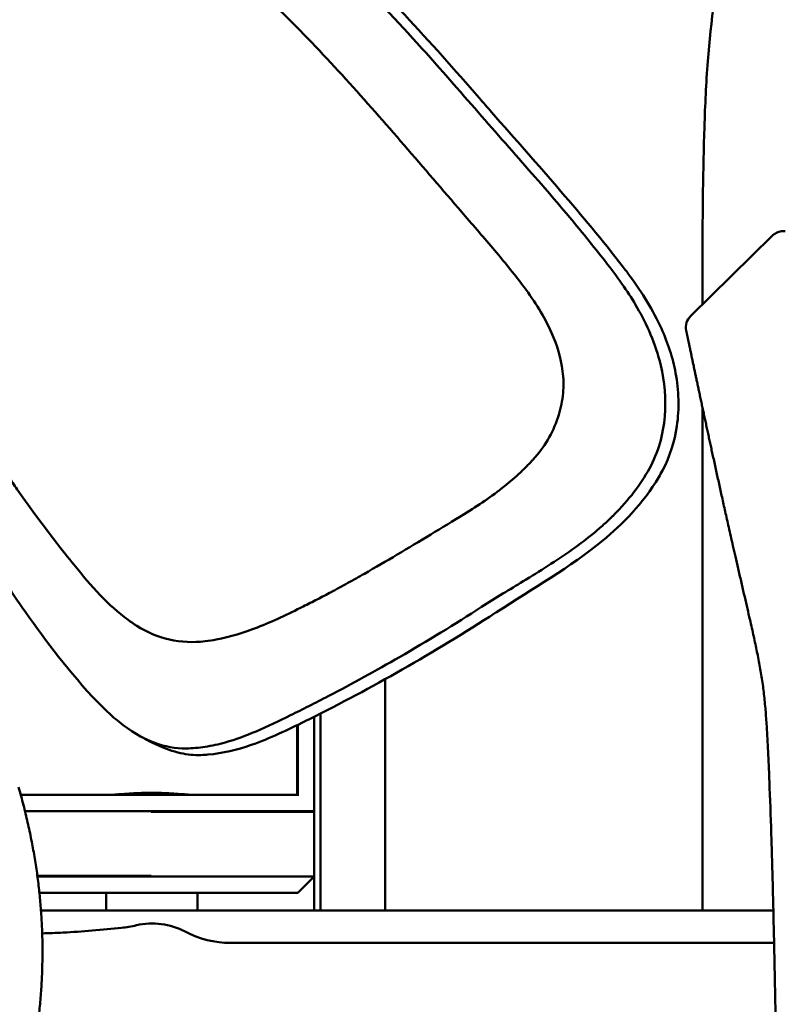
# Model space of a CAD drawing. Header units: millimetres. Extents: x 0 to 4878, y -120 to 1682.
# Tile 250 of 256: x 1273 to 1297, y 1335 to 1365. Entities that reach past the tile are written whole.
import ezdxf

# ---------------------------------------------------------------- set-up
doc = ezdxf.new("R2010")
doc.units = ezdxf.units.MM
doc.header["$LTSCALE"] = 2
doc.layers.add('Sichtbar (ISO)', color=7, linetype='Continuous', lineweight=50)

msp = doc.modelspace()

# ---------------------------------------------------------------- linework, layer by layer
at = {"layer": 'Sichtbar (ISO)'}
for p, q in [((1296.1656, 1358.6001), (1293.6467, 1356.1251)), ((1294.012, 1358.0016), (1294.012, 1356.4841)), ((1293.5091, 1355.6593), (1293.5076, 1355.6668)), ((1294.012, 1354.5462), (1294.012, 1354.5462)), ((1294.012, 1353.2763), (1294.012, 1337.7389)), ((1284.212, 1337.7389), (1284.212, 1344.894)), ((1282.012, 1340.7886), (1282.012, 1343.7309)), ((1282.212, 1343.8314), (1282.212, 1337.7389)), ((1281.487, 1341.3136), (1281.487, 1343.4716)), ((1281.512, 1341.2886), (1281.512, 1343.4838)), ((1272.9512, 1341.3136), (1281.487, 1341.3136)), ((1273.0804, 1340.8136), (1281.987, 1340.8136)), ((1276.9752, 1340.7886), (1282.012, 1340.7886)), ((1282.012, 1338.7886), (1282.012, 1340.7886)), ((1276.9752, 1338.8136), (1273.4633, 1338.8136)), ((1282.012, 1338.7886), (1273.4667, 1338.7886)), ((1281.512, 1338.2886), (1282.012, 1338.7886)), ((1282.012, 1338.7886), (1282.012, 1337.7389)), ((1281.512, 1338.2886), (1273.5265, 1338.2886)), ((1275.587, 1337.7389), (1275.587, 1338.2886)), ((1278.412, 1338.2886), (1278.412, 1337.7389)), ((1273.5755, 1337.7389), (1276.062, 1337.7389)), ((1296.1989, 1337.7389), (1276.062, 1337.7389)), ((1296.2219, 1336.7389), (1279.4307, 1336.7389))]:
    msp.add_line(p, q, dxfattribs=at)
for centre, radius, start, end in [((1293.9971, 1355.7685), 0.5, 134.49592, 191.73554), ((1277.012, 1345.4886), 7.2, 22.25808, 22.25938), ((1275.6189, 1341.1797), 4, 276.35945, 283.03799), ((1277.012, 1335.1639), 2.175, 62.13582, 103.03799), ((1279.4307, 1339.7389), 3, 242.13582, 270)]:
    msp.add_arc(centre, radius, start, end, dxfattribs=at)
msp.add_ellipse((1287.8393, 1353.889), major_axis=(-3.923, -4.1382), ratio=0.9714706, start_param=1.8047241, end_param=1.8445803, dxfattribs=at)
for points, knots in [([(1294.012, 1358.0016), (1294.012, 1359.3206), (1294.0243, 1360.64), (1294.0683, 1361.958), (1294.091, 1362.6378), (1294.1221, 1363.3173), (1294.1735, 1363.9958), (1294.2672, 1365.2343), (1294.4283, 1366.4699), (1294.7234, 1367.6764), (1294.8817, 1368.3235), (1295.0784, 1368.9622), (1295.3136, 1369.5856), (1295.7593, 1370.7669), (1296.343, 1371.8931), (1296.9942, 1372.9763), (1297.351, 1373.57), (1297.7282, 1374.1508), (1298.1171, 1374.7238), (1298.5318, 1375.335), (1298.9598, 1375.9373), (1299.3953, 1376.5341), (1299.895, 1377.2189), (1300.4044, 1377.8963), (1300.9153, 1378.5727), (1303.0475, 1381.3957), (1305.2045, 1384.1997), (1307.3548, 1387.0093), (1308.4686, 1388.4648), (1309.5807, 1389.9218), (1310.6878, 1391.382), (1311.0468, 1391.8555), (1311.4053, 1392.3293), (1311.7613, 1392.8054), (1312.0283, 1393.1625), (1312.2939, 1393.5209), (1312.5566, 1393.8812), (1312.9675, 1394.445), (1313.3712, 1395.0133), (1313.7601, 1395.5923), (1314.4495, 1396.6186), (1315.0926, 1397.6786), (1315.6195, 1398.7959), (1315.8674, 1399.3214), (1316.0895, 1399.8596), (1316.2804, 1400.4083), (1316.3925, 1400.7308), (1316.4939, 1401.0569), (1316.5847, 1401.386), (1316.7489, 1401.9811), (1316.8787, 1402.5856), (1316.9832, 1403.1942), (1317.0954, 1403.8483), (1317.1784, 1404.5069), (1317.2428, 1405.1674), (1317.312, 1405.8782), (1317.3596, 1406.5911), (1317.3941, 1407.3045), (1317.4318, 1408.0855), (1317.4539, 1408.8671), (1317.4708, 1409.6488), (1317.498, 1410.91), (1317.512, 1412.1714), (1317.512, 1413.4329)], [0, 0, 0, 0, 0.0635995, 0.0635995, 0.0635995, 0.0964043, 0.0964043, 0.0964043, 0.1562837, 0.1562837, 0.1562837, 0.1883996, 0.1883996, 0.1883996, 0.249265, 0.249265, 0.249265, 0.2826229, 0.2826229, 0.2826229, 0.3181967, 0.3181967, 0.3181967, 0.3590107, 0.3590107, 0.3590107, 0.5293564, 0.5293564, 0.5293564, 0.6176027, 0.6176027, 0.6176027, 0.6462194, 0.6462194, 0.6462194, 0.6676879, 0.6676879, 0.6676879, 0.7012806, 0.7012806, 0.7012806, 0.7608135, 0.7608135, 0.7608135, 0.7888142, 0.7888142, 0.7888142, 0.8052717, 0.8052717, 0.8052717, 0.8350382, 0.8350382, 0.8350382, 0.8670329, 0.8670329, 0.8670329, 0.9014725, 0.9014725, 0.9014725, 0.9391743, 0.9391743, 0.9391743, 1, 1, 1, 1]), ([(1276.5041, 1371.8437), (1277.9662, 1371.1717), (1279.3244, 1370.2119), (1281.1328, 1368.6513), (1281.574, 1368.2469), (1283.7864, 1366.1478), (1285.2909, 1364.4779), (1286.6604, 1362.8998)], [-1.2355886, -1.2355886, -1.2355886, -1.2355886, -0.7795185, -0.7795185, -0.6280428, -0.6280428, -0.0000353, -0.0000353, -0.0000353, -0.0000353]), ([(1276.9505, 1371.8331), (1277.9906, 1371.3509), (1278.9543, 1370.7343), (1280.768, 1369.3584), (1281.6168, 1368.6034), (1283.2507, 1367.0512), (1284.0387, 1366.2517), (1285.5953, 1364.5882), (1286.3599, 1363.7269), (1287.11, 1362.8624)], [0.000058, 0.000058, 0.000058, 0.000058, 0.3450239, 0.3450239, 0.6848304, 0.6848304, 1.0235022, 1.0235022, 1.3680409, 1.3680409, 1.3680409, 1.3680409]), ([(1279.1946, 1367.171), (1279.2001, 1367.1663), (1279.2057, 1367.1617), (1279.2168, 1367.1524), (1279.2223, 1367.1478), (1279.2389, 1367.1339), (1279.2499, 1367.1246), (1279.283, 1367.0967), (1279.305, 1367.0781), (1279.3706, 1367.0224), (1279.4142, 1366.9852), (1279.5441, 1366.8734), (1279.63, 1366.7985), (1279.8856, 1366.5728), (1280.0567, 1366.4181), (1280.5577, 1365.9561), (1280.8869, 1365.6399), (1281.8666, 1364.6652), (1282.5005, 1363.9864), (1283.7131, 1362.645), (1284.3147, 1361.9557), (1285.5147, 1360.5664), (1286.0932, 1359.8882), (1286.6835, 1359.2039)], [-1.0701699, -1.0701699, -1.0701699, -1.0701699, -1.0681343, -1.0681343, -1.0660987, -1.0660987, -1.0620324, -1.0620324, -1.0539185, -1.0539185, -1.0377565, -1.0377565, -1.0056213, -1.0056213, -0.9416178, -0.9416178, -0.8106801, -0.8106801, -0.5458311, -0.5458311, -0.2759974, -0.2759974, -0.000005, -0.000005, -0.000005, -0.000005]), ([(1286.6604, 1362.8998), (1286.939, 1362.5788), (1287.2169, 1362.2619), (1287.7812, 1361.6203), (1288.0616, 1361.3024), (1288.8735, 1360.3773), (1289.3934, 1359.779), (1289.9015, 1359.1721)], [-0.48904555, -0.48904555, -0.48904555, -0.48904555, -0.36337796, -0.36337796, -0.23793881, -0.23793881, -0.000001, -0.000001, -0.000001, -0.000001]), ([(1287.11, 1362.8624), (1287.1739, 1362.7888), (1287.2378, 1362.7153), (1287.3659, 1362.5683), (1287.43, 1362.4949), (1287.4941, 1362.4215)], [0.000000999, 0.000000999, 0.000000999, 0.000000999, 0.029294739, 0.029294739, 0.058588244, 0.058588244, 0.058588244, 0.058588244]), ([(1287.4941, 1362.4215), (1288.2154, 1361.5964), (1288.9322, 1360.7916), (1290.2878, 1359.217), (1290.9244, 1358.4543), (1291.5316, 1357.669)], [0.000001, 0.000001, 0.000001, 0.000001, 0.32940828, 0.32940828, 0.63197471, 0.63197471, 0.63197471, 0.63197471]), ([(1286.6835, 1359.2039), (1287.0055, 1358.8306), (1287.3289, 1358.46), (1287.9415, 1357.7286), (1288.2278, 1357.3737), (1288.5007, 1357.0073)], [0.00001751, 0.00001751, 0.00001751, 0.00001751, 0.15053446, 0.15053446, 0.28877333, 0.28877333, 0.28877333, 0.28877333]), ([(1289.9015, 1359.1721), (1290.1086, 1358.9247), (1290.3121, 1358.6779), (1290.7044, 1358.1933), (1290.8934, 1357.9555), (1291.08, 1357.7161)], [-0.18742465, -0.18742465, -0.18742465, -0.18742465, -0.09115849, -0.09115849, -0.000001, -0.000001, -0.000001, -0.000001]), ([(1296.1656, 1358.6001), (1296.2041, 1358.6379), (1296.2493, 1358.6698), (1296.3456, 1358.7164), (1296.3978, 1358.7321), (1296.489, 1358.7441), (1296.5286, 1358.7447), (1296.5673, 1358.7407)], [0, 0, 0, 0, 0.016179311, 0.016179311, 0.032102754, 0.032102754, 0.043799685, 0.043799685, 0.043799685, 0.043799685]), ([(1291.08, 1357.7161), (1291.2541, 1357.4926), (1291.4228, 1357.264), (1291.7272, 1356.8175), (1291.865, 1356.5997), (1291.9927, 1356.3765)], [0.000001, 0.000001, 0.000001, 0.000001, 0.08509295, 0.08509295, 0.16233859, 0.16233859, 0.16233859, 0.16233859]), ([(1291.5316, 1357.669), (1291.5739, 1357.6142), (1291.6158, 1357.5592), (1291.6984, 1357.4493), (1291.7391, 1357.3945), (1291.7793, 1357.3393)], [-0.041292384, -0.041292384, -0.041292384, -0.041292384, -0.020504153, -0.020504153, -0.000001, -0.000001, -0.000001, -0.000001]), ([(1291.7793, 1357.3393), (1292.1467, 1356.8351), (1292.4813, 1356.2992), (1292.8389, 1355.5114), (1292.9271, 1355.287), (1293.0761, 1354.8269), (1293.1357, 1354.5943), (1293.1798, 1354.3559)], [-0.33237388, -0.33237388, -0.33237388, -0.33237388, -0.14507598, -0.14507598, -0.0727523, -0.0727523, -0.000001, -0.000001, -0.000001, -0.000001]), ([(1289.6898, 1354.4169), (1289.6358, 1354.8286), (1289.5152, 1355.2223), (1289.1266, 1356.1027), (1288.8253, 1356.5714), (1288.5007, 1357.0073)], [0.00000098, 0.00000098, 0.00000098, 0.00000098, 0.12457353, 0.12457353, 0.29056814, 0.29056814, 0.29056814, 0.29056814]), ([(1292.8434, 1353.0251), (1292.8859, 1353.548), (1292.8383, 1354.0805), (1292.5587, 1355.2765), (1292.2842, 1355.867), (1291.9927, 1356.3765)], [-0.30783309, -0.30783309, -0.30783309, -0.30783309, -0.17634248, -0.17634248, -0.000001, -0.000001, -0.000001, -0.000001]), ([(1293.5092, 1355.659), (1293.5099, 1355.6554), (1293.5107, 1355.6517), (1293.5115, 1355.648), (1293.5124, 1355.6433), (1293.5134, 1355.6387), (1293.5144, 1355.6342), (1293.5154, 1355.6292), (1293.5164, 1355.6242), (1293.5175, 1355.6192), (1293.5186, 1355.6138), (1293.5197, 1355.6085), (1293.5208, 1355.6032), (1293.522, 1355.5973), (1293.5232, 1355.5915), (1293.5244, 1355.5858), (1293.5258, 1355.5795), (1293.5271, 1355.5732), (1293.5284, 1355.567), (1293.5298, 1355.5602), (1293.5312, 1355.5534), (1293.5326, 1355.5467), (1293.5341, 1355.5393), (1293.5357, 1355.532), (1293.5372, 1355.5247), (1293.5389, 1355.5167), (1293.5405, 1355.5088), (1293.5421, 1355.5009), (1293.544, 1355.4922), (1293.5458, 1355.4836), (1293.5476, 1355.475), (1293.5496, 1355.4654), (1293.5515, 1355.456), (1293.5535, 1355.4466), (1293.5546, 1355.4415), (1293.5556, 1355.4363), (1293.5567, 1355.4313), (1293.5578, 1355.4259), (1293.5589, 1355.4205), (1293.5601, 1355.4152), (1293.5625, 1355.4033), (1293.565, 1355.3916), (1293.5674, 1355.3802), (1293.5701, 1355.367), (1293.5728, 1355.354), (1293.5755, 1355.3413), (1293.5786, 1355.3267), (1293.5815, 1355.3124), (1293.5845, 1355.2983), (1293.5878, 1355.2823), (1293.5911, 1355.2666), (1293.5943, 1355.2513), (1293.5947, 1355.2496), (1293.595, 1355.2479), (1293.5954, 1355.2463), (1293.5986, 1355.2307), (1293.6018, 1355.2153), (1293.6051, 1355.1999), (1293.609, 1355.181), (1293.613, 1355.1619), (1293.6172, 1355.142), (1293.6216, 1355.121), (1293.6262, 1355.099), (1293.6312, 1355.0751), (1293.6317, 1355.0729), (1293.6321, 1355.0708), (1293.6326, 1355.0686), (1293.6373, 1355.0463), (1293.6423, 1355.0221), (1293.6477, 1354.9967), (1293.6536, 1354.9686), (1293.6598, 1354.9391), (1293.6663, 1354.9081), (1293.672, 1354.8808), (1293.678, 1354.8523), (1293.6841, 1354.8231)], [0, 0, 0, 0, 0.0109296, 0.0109296, 0.0109296, 0.0248489, 0.0248489, 0.0248489, 0.0400267, 0.0400267, 0.0400267, 0.0566221, 0.0566221, 0.0566221, 0.0748098, 0.0748098, 0.0748098, 0.0947828, 0.0947828, 0.0947828, 0.1167585, 0.1167585, 0.1167585, 0.1409865, 0.1409865, 0.1409865, 0.1678027, 0.1678027, 0.1678027, 0.1977265, 0.1977265, 0.1977265, 0.2314085, 0.2314085, 0.2314085, 0.25, 0.25, 0.25, 0.2698108, 0.2698108, 0.2698108, 0.3141808, 0.3141808, 0.3141808, 0.3655773, 0.3655773, 0.3655773, 0.4248543, 0.4248543, 0.4248543, 0.4926223, 0.4926223, 0.4926223, 0.5, 0.5, 0.5, 0.5690427, 0.5690427, 0.5690427, 0.6532594, 0.6532594, 0.6532594, 0.7420466, 0.7420466, 0.7420466, 0.75, 0.75, 0.75, 0.8314153, 0.8314153, 0.8314153, 0.9212016, 0.9212016, 0.9212016, 1, 1, 1, 1]), ([(1293.6841, 1354.8231), (1293.6864, 1354.812), (1293.6921, 1354.7852), (1293.7025, 1354.7357), (1293.7152, 1354.6751), (1293.7293, 1354.6084), (1293.7451, 1354.5334), (1293.7641, 1354.4433), (1293.7871, 1354.3345), (1293.8137, 1354.2083), (1293.843, 1354.0702), (1293.874, 1353.924), (1293.9063, 1353.7721), (1293.9403, 1353.6123), (1293.9752, 1353.4483), (1294.0107, 1353.2822), (1294.0463, 1353.1159), (1294.0821, 1352.949), (1294.1185, 1352.7798), (1294.1551, 1352.6098), (1294.1916, 1352.441), (1294.2277, 1352.2738), (1294.2645, 1352.1042), (1294.3033, 1351.926), (1294.3447, 1351.7359), (1294.3882, 1351.5365), (1294.4327, 1351.3338), (1294.477, 1351.1322), (1294.5213, 1350.9311), (1294.5664, 1350.7269), (1294.6131, 1350.5164), (1294.6617, 1350.2983), (1294.7122, 1350.0717), (1294.7655, 1349.8342), (1294.8225, 1349.5806), (1294.8848, 1349.3049), (1294.9535, 1349.0021), (1295.0296, 1348.6681), (1295.113, 1348.3041), (1295.2013, 1347.9205), (1295.2902, 1347.5353), (1295.3748, 1347.1686), (1295.4513, 1346.8357), (1295.5183, 1346.5413), (1295.5771, 1346.2794), (1295.6306, 1346.0356), (1295.6812, 1345.798), (1295.7296, 1345.5607), (1295.7751, 1345.3233), (1295.817, 1345.086), (1295.8546, 1344.8483), (1295.8878, 1344.6091), (1295.9164, 1344.3676), (1295.941, 1344.1234), (1295.9621, 1343.8769), (1295.9804, 1343.629), (1295.9966, 1343.3795), (1296.0113, 1343.1271), (1296.0251, 1342.8685), (1296.0386, 1342.599), (1296.0518, 1342.3157), (1296.0645, 1342.0249), (1296.0753, 1341.761), (1296.0818, 1341.5969), (1296.0844, 1341.5295)], [0, 0, 0, 0, 0.0094056, 0.0209185, 0.0313171, 0.0408051, 0.0500305, 0.0601158, 0.0709949, 0.0819927, 0.0933474, 0.1048593, 0.1165565, 0.128696, 0.1410909, 0.1534495, 0.1656686, 0.1777829, 0.1900515, 0.2025236, 0.2147915, 0.2267702, 0.2389002, 0.251658, 0.265487, 0.2801808, 0.2949248, 0.3094491, 0.323879, 0.3385008, 0.3536699, 0.3694528, 0.3857323, 0.4027238, 0.4208746, 0.4406354, 0.4624077, 0.4864509, 0.5129673, 0.541256, 0.5695839, 0.596456, 0.6207701, 0.6418107, 0.6603891, 0.6776962, 0.6948559, 0.7121708, 0.7294659, 0.7467294, 0.7640387, 0.7814193, 0.7988844, 0.8164471, 0.8340823, 0.8517177, 0.8693231, 0.8870564, 0.9051907, 0.9240788, 0.9441054, 0.9651837, 0.9857025, 1, 1, 1, 1]), ([(1288.8407, 1351.7546), (1289.0057, 1351.9423), (1289.1516, 1352.1485), (1289.3979, 1352.5886), (1289.4984, 1352.8229), (1289.6376, 1353.2824), (1289.682, 1353.5053), (1289.7233, 1353.9596), (1289.7196, 1354.1892), (1289.6898, 1354.4169)], [0.00001018, 0.00001018, 0.00001018, 0.00001018, 0.07740379, 0.07740379, 0.15473334, 0.15473334, 0.22317344, 0.22317344, 0.29209399, 0.29209399, 0.29209399, 0.29209399]), ([(1293.1798, 1354.3559), (1293.2794, 1353.817), (1293.2973, 1353.2597), (1293.1475, 1352.2346), (1293.0007, 1351.7681), (1292.7704, 1351.3387)], [-0.31097813, -0.31097813, -0.31097813, -0.31097813, -0.14647931, -0.14647931, -0.000001, -0.000001, -0.000001, -0.000001]), ([(1292.8434, 1353.0251), (1292.8199, 1352.7374), (1292.7696, 1352.4525), (1292.6111, 1351.9088), (1292.5058, 1351.652), (1292.3715, 1351.4088)], [0.000001, 0.000001, 0.000001, 0.000001, 0.08659473, 0.08659473, 0.1699495, 0.1699495, 0.1699495, 0.1699495]), ([(1286.6457, 1349.992), (1287.0842, 1350.2614), (1287.4959, 1350.5385), (1288.0602, 1350.991), (1288.2257, 1351.1338), (1288.4642, 1351.3585), (1288.542, 1351.4351), (1288.6561, 1351.5528), (1288.6937, 1351.5925), (1288.7494, 1351.6527), (1288.7678, 1351.6729), (1288.7953, 1351.7034), (1288.8044, 1351.7136), (1288.8181, 1351.729), (1288.8226, 1351.7341), (1288.8294, 1351.7418), (1288.8317, 1351.7444), (1288.8351, 1351.7482), (1288.8362, 1351.7495), (1288.8379, 1351.7514), (1288.8385, 1351.7521), (1288.8393, 1351.753), (1288.8396, 1351.7533), (1288.8402, 1351.754), (1288.8404, 1351.7543), (1288.8407, 1351.7546)], [0.00002555, 0.00002555, 0.00002555, 0.00002555, 0.15857248, 0.15857248, 0.2272488, 0.2272488, 0.26157151, 0.26157151, 0.27874355, 0.27874355, 0.28733512, 0.28733512, 0.29163272, 0.29163272, 0.29378204, 0.29378204, 0.29485683, 0.29485683, 0.29539426, 0.29539426, 0.29566299, 0.29566299, 0.29579735, 0.29579735, 0.29592017, 0.29592017, 0.29592017, 0.29592017]), ([(1292.3715, 1351.4088), (1292.23, 1351.1526), (1292.07, 1350.9089), (1291.7056, 1350.43), (1291.5011, 1350.1988), (1291.2838, 1349.9802)], [-0.18061138, -0.18061138, -0.18061138, -0.18061138, -0.09286848, -0.09286848, -0.00000211, -0.00000211, -0.00000211, -0.00000211]), ([(1272.5605, 1351.1602), (1272.6542, 1351.0265), (1272.748, 1350.8931), (1273.8124, 1349.3901), (1274.2835, 1348.816), (1275.1307, 1347.7606), (1275.6603, 1347.169), (1276.2651, 1346.724)], [0, 0, 0, 0, 0.0490126, 0.0490126, 0.5533231, 0.5533231, 1.4496615, 1.4496615, 1.4496615, 1.4496615]), ([(1292.6593, 1351.1409), (1292.1711, 1350.3101), (1291.5238, 1349.674), (1289.9212, 1348.3486), (1288.7663, 1347.6871), (1287.6474, 1346.9627)], [-0.63674105, -0.63674105, -0.63674105, -0.63674105, -0.40072058, -0.40072058, -0.00000794, -0.00000794, -0.00000794, -0.00000794]), ([(1282.5413, 1347.5859), (1282.552, 1347.5916), (1282.5627, 1347.5974), (1282.5841, 1347.6089), (1282.5948, 1347.6147), (1282.627, 1347.632), (1282.6484, 1347.6435), (1282.7126, 1347.6783), (1282.7554, 1347.7015), (1282.8837, 1347.7715), (1282.9691, 1347.8185), (1283.2251, 1347.9604), (1283.3954, 1348.0563), (1283.9043, 1348.3461), (1284.2432, 1348.5437), (1285.2696, 1349.1507), (1285.9646, 1349.5736), (1286.6457, 1349.992)], [-0.48521103, -0.48521103, -0.48521103, -0.48521103, -0.48149586, -0.48149586, -0.47777875, -0.47777875, -0.47034176, -0.47034176, -0.45545722, -0.45545722, -0.42565011, -0.42565011, -0.36591866, -0.36591866, -0.24625258, -0.24625258, 0, 0, 0, 0]), ([(1291.2838, 1349.9802), (1291.2836, 1349.98), (1291.2819, 1349.9783), (1291.2779, 1349.9743), (1291.2765, 1349.9728), (1291.272, 1349.9684), (1291.2691, 1349.9654), (1291.2602, 1349.9566), (1291.2543, 1349.9507), (1291.2365, 1349.933), (1291.2246, 1349.9213), (1291.1888, 1349.8862), (1291.1648, 1349.8629), (1291.0922, 1349.7936), (1291.0432, 1349.748), (1290.8944, 1349.6126), (1290.7931, 1349.5247), (1290.4618, 1349.2488), (1290.2246, 1349.0689), (1289.4947, 1348.5494), (1288.9811, 1348.2293), (1288.4694, 1347.9165)], [-0.35086605, -0.35086605, -0.35086605, -0.35086605, -0.34980594, -0.34980594, -0.34917621, -0.34917621, -0.34791672, -0.34791672, -0.34539758, -0.34539758, -0.34035864, -0.34035864, -0.3302777, -0.3302777, -0.31010134, -0.31010134, -0.26967942, -0.26967942, -0.18026325, -0.18026325, -0.0000018, -0.0000018, -0.0000018, -0.0000018]), ([(1275.1655, 1344.3499), (1274.3114, 1345.2792), (1273.5862, 1346.2661), (1272.5492, 1347.7542), (1272.1497, 1348.3593), (1271.6786, 1349.0716)], [-0.5914366, -0.5914366, -0.5914366, -0.5914366, -0.25648799, -0.25648799, -0.00000101, -0.00000101, -0.00000101, -0.00000101]), ([(1288.4694, 1347.9165), (1288.2605, 1347.7888), (1288.0534, 1347.6633), (1287.6247, 1347.4002), (1287.4045, 1347.2634), (1287.1868, 1347.1233)], [0.00000011, 0.00000011, 0.00000011, 0.00000011, 0.07361598, 0.07361598, 0.15202449, 0.15202449, 0.15202449, 0.15202449]), ([(1282.5413, 1347.5859), (1282.3986, 1347.5094), (1282.2552, 1347.4338), (1281.9668, 1347.2844), (1281.8215, 1347.2106), (1281.6756, 1347.1382)], [-0.098301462, -0.098301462, -0.098301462, -0.098301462, -0.049257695, -0.049257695, 0, 0, 0, 0]), ([(1278.991, 1346.1142), (1279.4265, 1346.1977), (1279.8473, 1346.3305), (1280.7429, 1346.6809), (1281.2125, 1346.9083), (1281.6756, 1347.1382)], [0.00000006, 0.00000006, 0.00000006, 0.00000006, 0.1337062, 0.1337062, 0.29019711, 0.29019711, 0.29019711, 0.29019711]), ([(1287.1868, 1347.1233), (1286.3557, 1346.5884), (1285.507, 1346.0701), (1283.9252, 1345.1568), (1283.1905, 1344.7528), (1282.4487, 1344.3663)], [-0.54966719, -0.54966719, -0.54966719, -0.54966719, -0.25167273, -0.25167273, 0, 0, 0, 0]), ([(1276.2651, 1346.724), (1276.353, 1346.6593), (1276.4433, 1346.598), (1276.8476, 1346.3473), (1277.1877, 1346.1964), (1277.9042, 1346.0332), (1278.2779, 1346.0229), (1278.7594, 1346.0744), (1278.8757, 1346.092), (1278.991, 1346.1142)], [0, 0, 0, 0, 0.032769, 0.032769, 0.1430818, 0.1430818, 0.25411024, 0.25411024, 0.28967356, 0.28967356, 0.28967356, 0.28967356]), ([(1281.8491, 1343.6498), (1282.8243, 1344.1333), (1283.7874, 1344.6481), (1285.7064, 1345.7435), (1286.6698, 1346.3306), (1287.6084, 1346.9374)], [-0.66205031, -0.66205031, -0.66205031, -0.66205031, -0.33599197, -0.33599197, -0.00000447, -0.00000447, -0.00000447, -0.00000447]), ([(1287.6474, 1346.9627), (1287.6409, 1346.9584), (1287.6344, 1346.9542), (1287.6214, 1346.9458), (1287.6149, 1346.9416), (1287.6084, 1346.9374)], [0.0000079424, 0.0000079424, 0.0000079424, 0.0000079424, 0.0023357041, 0.0023357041, 0.0046634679, 0.0046634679, 0.0046634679, 0.0046634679]), ([(1275.9875, 1343.5698), (1275.846, 1343.6831), (1275.7095, 1343.8038), (1275.4358, 1344.064), (1275.2985, 1344.2053), (1275.1655, 1344.3499)], [0.00000005, 0.00000005, 0.00000005, 0.00000005, 0.05450835, 0.05450835, 0.11349533, 0.11349533, 0.11349533, 0.11349533]), ([(1282.4487, 1344.3663), (1282.2506, 1344.2632), (1282.0518, 1344.1611), (1281.6622, 1343.9641), (1281.4715, 1343.8691), (1281.2802, 1343.7752)], [0, 0, 0, 0, 0.0671834, 0.0671834, 0.13117402, 0.13117402, 0.13117402, 0.13117402]), ([(1281.2802, 1343.7752), (1280.9348, 1343.6055), (1280.5793, 1343.4315), (1279.9093, 1343.1455), (1279.5908, 1343.0263), (1279.2642, 1342.9351)], [0.00000201, 0.00000201, 0.00000201, 0.00000201, 0.11580927, 0.11580927, 0.21654935, 0.21654935, 0.21654935, 0.21654935]), ([(1278.057, 1342.7505), (1277.7249, 1342.7456), (1277.4027, 1342.8066), (1276.6899, 1343.0702), (1276.3211, 1343.3026), (1275.9875, 1343.5698)], [0.00000882, 0.00000882, 0.00000882, 0.00000882, 0.10007372, 0.10007372, 0.22866256, 0.22866256, 0.22866256, 0.22866256]), ([(1281.7392, 1343.5955), (1281.1967, 1343.3281), (1280.6437, 1343.0571), (1279.6336, 1342.7057), (1279.1887, 1342.5966), (1278.728, 1342.5589)], [-0.32169239, -0.32169239, -0.32169239, -0.32169239, -0.13926408, -0.13926408, -0.000001, -0.000001, -0.000001, -0.000001]), ([(1281.8491, 1343.6498), (1281.8308, 1343.6407), (1281.8125, 1343.6317), (1281.7758, 1343.6136), (1281.7575, 1343.6045), (1281.7392, 1343.5955)], [0.00000279, 0.00000279, 0.00000279, 0.00000279, 0.006153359, 0.006153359, 0.012302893, 0.012302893, 0.012302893, 0.012302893]), ([(1277.5349, 1342.7073), (1277.0732, 1342.8727), (1276.8427, 1343.0207), (1276.7293, 1343.0814), (1276.7145, 1343.0892), (1276.7053, 1343.094)], [0, 0, 0, 0, 0.3848478, 0.3848478, 0.47550012, 0.47550012, 0.47550012, 0.47550012]), ([(1279.2642, 1342.9351), (1279.0606, 1342.8782), (1278.8547, 1342.8324), (1278.4505, 1342.7708), (1278.2544, 1342.7536), (1278.057, 1342.7505)], [0, 0, 0, 0, 0.06361339, 0.06361339, 0.1231177, 0.1231177, 0.1231177, 0.1231177]), ([(1278.5179, 1342.5469), (1278.3055, 1342.54), (1278.0955, 1342.5602), (1277.7679, 1342.6317), (1277.6502, 1342.666), (1277.5349, 1342.7073)], [-0.31005892, -0.31005892, -0.31005892, -0.31005892, -0.24617054, -0.24617054, -0.20924586, -0.20924586, -0.20924586, -0.20924586]), ([(1278.5179, 1342.5469), (1278.553, 1342.5481), (1278.588, 1342.5496), (1278.6581, 1342.5537), (1278.6931, 1342.5561), (1278.728, 1342.5589)], [0.000001, 0.000001, 0.000001, 0.000001, 0.010569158, 0.010569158, 0.021137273, 0.021137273, 0.021137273, 0.021137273]), ([(1275.6014, 1341.3136), (1275.6725, 1341.3137), (1275.7584, 1341.3182), (1275.995, 1341.3338), (1276.1751, 1341.3485), (1276.5702, 1341.3709), (1276.7852, 1341.378), (1276.987, 1341.378), (1277.1889, 1341.378), (1277.4038, 1341.3709), (1277.7989, 1341.3485), (1277.979, 1341.3338), (1278.2156, 1341.3182), (1278.3015, 1341.3137), (1278.3726, 1341.3136)], [-0.16128182, -0.16128182, -0.16128182, -0.16128182, -0.12110926, -0.12110926, -0.06055463, -0.06055463, 0, 0, 0, 0.06055463, 0.06055463, 0.12110926, 0.12110926, 0.16128182, 0.16128182, 0.16128182, 0.16128182]), ([(1276.0786, 1341.3136), (1276.1766, 1341.3207), (1276.2843, 1341.3283), (1276.5936, 1341.3458), (1276.8068, 1341.3529), (1277.0073, 1341.353)], [0.394269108, 0.394269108, 0.394269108, 0.394269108, 0.429020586, 0.429020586, 0.489103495, 0.489103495, 0.489103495, 0.489103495]), ([(1296.1926, 1337.9983), (1296.1846, 1338.3212), (1296.1671, 1338.9939), (1296.1495, 1339.602), (1296.1398, 1339.9181), (1296.1395, 1339.9277)], [0.36116462, 0.36116462, 0.36116462, 0.36116462, 0.5, 0.66666667, 0.67187158, 0.67187158, 0.67187158, 0.67187158]), ([(1273.6131, 1337.032), (1273.8187, 1337.0371), (1274.0358, 1337.0454), (1274.8434, 1337.087), (1275.4769, 1337.1391), (1276.062, 1337.2043)], [1.5641573, 1.5641573, 1.5641573, 1.5641573, 1.63263612, 1.63263612, 1.81032757, 1.81032757, 1.81032757, 1.81032757]), ([(1296.3081, 1331.8237), (1296.3079, 1331.8443), (1296.3076, 1331.8648), (1296.3073, 1331.8853), (1296.3068, 1331.9245), (1296.3062, 1331.9635), (1296.3057, 1332.0023), (1296.3053, 1332.027), (1296.305, 1332.0517), (1296.3046, 1332.0762), (1296.3037, 1332.1424), (1296.3027, 1332.208), (1296.3018, 1332.2733), (1296.3008, 1332.342), (1296.2998, 1332.4103), (1296.2988, 1332.4782), (1296.2978, 1332.547), (1296.2968, 1332.6153), (1296.2958, 1332.6833), (1296.2948, 1332.7493), (1296.2938, 1332.8149), (1296.2928, 1332.8801), (1296.2918, 1332.946), (1296.2908, 1333.0114), (1296.2898, 1333.0763), (1296.2886, 1333.1505), (1296.2875, 1333.224), (1296.2863, 1333.2969), (1296.285, 1333.3797), (1296.2837, 1333.4616), (1296.2823, 1333.543), (1296.2819, 1333.5719), (1296.2814, 1333.6008), (1296.2809, 1333.6295), (1296.2799, 1333.693), (1296.2788, 1333.756), (1296.2778, 1333.8187), (1296.2761, 1333.9199), (1296.2744, 1334.0201), (1296.2727, 1334.1192), (1296.2708, 1334.2289), (1296.2689, 1334.3373), (1296.267, 1334.4444), (1296.2649, 1334.5636), (1296.2628, 1334.6811), (1296.2607, 1334.797), (1296.2589, 1334.8978), (1296.257, 1334.9974), (1296.2552, 1335.0957)], [0.69948916, 0.69948916, 0.69948916, 0.69948916, 0.70457647, 0.70457647, 0.70457647, 0.71428571, 0.71428571, 0.71428571, 0.72045628, 0.72045628, 0.72045628, 0.73706935, 0.73706935, 0.73706935, 0.75456881, 0.75456881, 0.75456881, 0.772294, 0.772294, 0.772294, 0.78950399, 0.78950399, 0.78950399, 0.80686387, 0.80686387, 0.80686387, 0.82668249, 0.82668249, 0.82668249, 0.84916566, 0.84916566, 0.84916566, 0.85714286, 0.85714286, 0.85714286, 0.87474899, 0.87474899, 0.87474899, 0.90317041, 0.90317041, 0.90317041, 0.93462339, 0.93462339, 0.93462339, 0.96959549, 0.96959549, 0.96959549, 1, 1, 1, 1])]:
    msp.add_open_spline(points, degree=3, knots=knots, dxfattribs=at)
for points in [[(1293.5092, 1355.659), (1293.5092, 1355.6591), (1293.5091, 1355.6592), (1293.5091, 1355.6593)], [(1296.1395, 1339.9277), (1296.1232, 1340.459), (1296.1052, 1340.9923), (1296.0844, 1341.5295)], [(1296.2389, 1335.9304), (1296.2249, 1336.6206), (1296.2096, 1337.3101), (1296.1926, 1337.9983)], [(1296.2552, 1335.0957), (1296.2498, 1335.3831), (1296.2444, 1335.6614), (1296.2389, 1335.9304)]]:
    msp.add_open_spline(points, degree=3, dxfattribs=at)
msp.add_rational_spline([(1273.3172, 1333.1344), (1274.0624, 1337.3899), (1272.8849, 1341.5529)], [1.23096562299, 1.32029098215, 1.23096562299], degree=2, dxfattribs=at)

doc.saveas('drawing.dxf')
